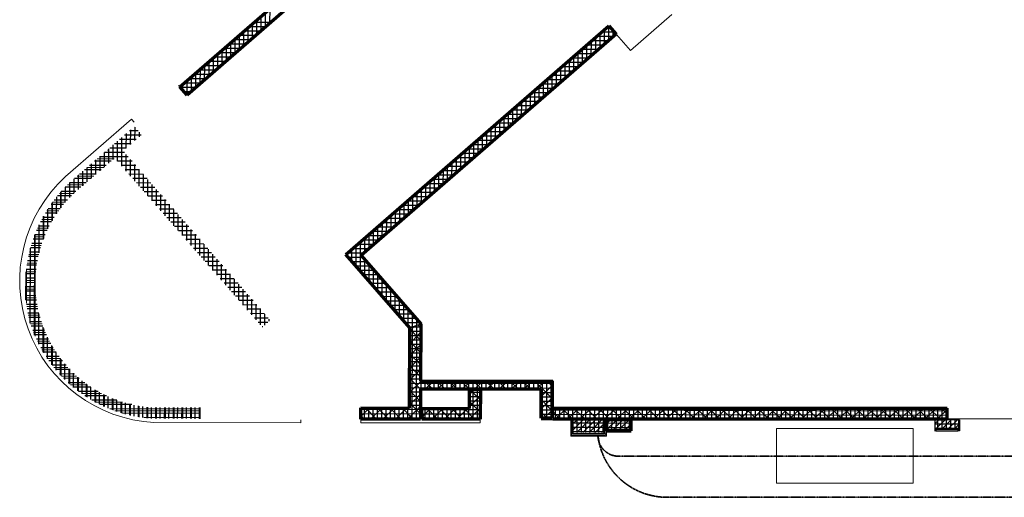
# Model space of a CAD drawing. Header units: millimetres. Extents: x 98667 to 994031, y -2704 to 533009.
# Tile 32 of 153: x 369573 to 387566, y 164648 to 173373. Entities that reach past the tile are written whole.
import ezdxf

# ---------------------------------------------------------------- set-up
doc = ezdxf.new("R2010")
doc.units = ezdxf.units.MM
doc.linetypes.add('DASHEDX2', pattern=[38.1, 25.4, -12.7])
doc.linetypes.add('HIDDEN', pattern=[0.375, 0.25, -0.125])
doc.layers.add('0_AIRLINE OFFICE', color=7, linetype='Continuous', lineweight=0, true_color=0x00c8fa)
for name, color, linetype, lineweight in [('0_F&B AREA', 3, 'Continuous', 0), ('A-DETL-MEDM', 2, 'Continuous', 20), ('A-FLOR-BELW', 2, 'DASHEDX2', 25), ('A-FLOR-PATT', 5, 'Continuous', 15), ('A-WALL-FNSH', 1, 'Continuous', 15), ('A-WALL-FULL', 6, 'Continuous', 70), ('A-WALL-PATT', 5, 'Continuous', 15), ('TDS - Facia line', 1, 'Continuous', 35)]:
    doc.layers.add(name, color=color, linetype=linetype, lineweight=lineweight)
doc.layers.add('A-WALL-PATT-50', color=5, linetype='Continuous')

msp = doc.modelspace()

# ---------------------------------------------------------------- linework, layer by layer
at = {"layer": '0_AIRLINE OFFICE', "color": 251}
for p, q in [((385901, 165904), (383401, 165904)), ((383401, 165904), (383401, 164904)), ((385901, 164904), (385901, 165904)), ((383401, 164904), (385901, 164904))]:
    msp.add_line(p, q, dxfattribs=at)
at = {"layer": '0_F&B AREA', "color": 251, "extrusion": (-1.11003e-08, 3.56116e-08, 1)}
for p, q in [((381489, 173465, 0), (380734, 172809, 0)), ((380481, 173100, 0), (375837, 169063, 0)), ((380734, 172809, 0), (380481, 173100, 0)), ((375837, 169063, 0), (376915, 167824, 0)), ((376915, 167824, 0), (376911, 166789, 0)), ((376911, 166789, 0), (379316, 166788, 0)), ((379316, 166788, 0), (379316, 166280, 0)), ((379316, 166280, 0), (386519, 166279, 0)), ((386519, 166279, 0), (386520, 166081, 0)), ((386520, 166081, 0), (403130, 166087, 0))]:
    msp.add_line(p, q, dxfattribs=at)
at = {"layer": 'A-DETL-MEDM', "color": 251, "linetype": 'ByBlock'}
for p, q in [((370410, 170508), (371614, 171555)), ((371663, 171499), (371614, 171555)), ((375808, 166078, 0), (375808, 166008)), ((377991, 166078, 0), (377991, 166008)), ((374708, 166009), (372027, 166017)), ((374708, 166063), (374708, 166009)), ((377991, 166008), (375808, 166008))]:
    msp.add_line(p, q, dxfattribs=at)
msp.add_arc((372162, 168602), 2589, 132.6323, 266.9996, dxfattribs=at)
at = {"layer": 'A-FLOR-BELW', "color": 251, "linetype": 'ByBlock'}
for p, q in [((379690, 166065, 0), (380250, 166065, 0)), ((379690, 165810, 0), (379690, 166065, 0)), ((380250, 166065, 0), (380250, 165810, 0)), ((380305, 166065, 0), (380295, 166065, 0)), ((380295, 166065, 0), (380295, 165865, 0)), ((380305, 165865, 0), (380305, 166065, 0)), ((380735, 165865, 0), (380735, 166065, 0)), ((380735, 166065, 0), (380745, 166065, 0)), ((380745, 166065, 0), (380745, 165865, 0)), ((386305, 166065, 0), (386295, 166065, 0)), ((386295, 166065, 0), (386295, 165865, 0)), ((386305, 165865, 0), (386305, 166065, 0)), ((386735, 166065, 0), (386520, 166065, 0)), ((386735, 165865, 0), (386735, 166065, 0)), ((386735, 166065, 0), (386745, 166065, 0)), ((386745, 166065, 0), (386745, 165865, 0)), ((380250, 165810, 0), (379690, 165810, 0)), ((380295, 165865, 0), (380305, 165865, 0)), ((380735, 165885, 0), (380305, 165885, 0)), ((380305, 165885, 0), (380305, 165875, 0)), ((380305, 165875, 0), (380315, 165875, 0)), ((380315, 165875, 0), (380315, 165865, 0)), ((380315, 165865, 0), (380725, 165865, 0)), ((380725, 165865, 0), (380725, 165875, 0)), ((380725, 165875, 0), (380735, 165875, 0)), ((380735, 165875, 0), (380735, 165885, 0)), ((380745, 165865, 0), (380735, 165865, 0)), ((386295, 165865, 0), (386305, 165865, 0)), ((386735, 165885, 0), (386305, 165885, 0)), ((386305, 165885, 0), (386305, 165875, 0)), ((386305, 165875, 0), (386315, 165875, 0)), ((386315, 165875, 0), (386315, 165865, 0)), ((386315, 165865, 0), (386725, 165865, 0)), ((386725, 165865, 0), (386725, 165875, 0)), ((386725, 165875, 0), (386735, 165875, 0)), ((386735, 165875, 0), (386735, 165885, 0)), ((386745, 165865, 0), (386735, 165865, 0))]:
    msp.add_line(p, q, dxfattribs=at)
at = {"layer": 'A-FLOR-PATT', "color": 251}
msp.add_line((402932, 166078, 0), (386520, 166080, 0), dxfattribs=at)
at = {"layer": 'A-FLOR-PATT', "color": 251, "linetype": 'Continuous'}
for p, q in [((379650, 165968, 0), (379646, 165967, 0)), ((379650, 165967, 0), (379647, 165971, 0)), ((379649, 165969, 0), (379649, 165973, 0)), ((379655, 166013, 0), (379651, 166015, 0)), ((379653, 166011, 0), (379652, 166015, 0)), ((379656, 166014, 0), (379653, 166012, 0)), ((379659, 166015, 0), (379655, 166015, 0)), ((379659, 166015, 0), (379656, 166019, 0)), ((379658, 166017, 0), (379658, 166021, 0)), ((380279, 165974, 0), (380275, 165974, 0)), ((380279, 165974, 0), (380276, 165977, 0)), ((380278, 165975, 0), (380278, 165979, 0)), ((380281, 165929, 0), (380281, 165935, 0)), ((380286, 165929, 0), (380281, 165934, 0)), ((380287, 165930, 0), (380281, 165929, 0)), ((380287, 165929, 0), (380282, 165931, 0)), ((380284, 165928, 0), (380283, 165931, 0)), ((380288, 166022, 0), (380284, 166021, 0)), ((380287, 165930, 0), (380284, 165928, 0)), ((380288, 166021, 0), (380285, 166025, 0)), ((380287, 166023, 0), (380287, 166027, 0)), ((380289, 166001, 0), (380290, 166007, 0)), ((380292, 166045, 0), (380290, 166049, 0)), ((380294, 166047, 0), (380290, 166048, 0)), ((380295, 166001, 0), (380290, 166007, 0)), ((380295, 166003, 0), (380290, 166002, 0)), ((380295, 166047, 0), (380291, 166045, 0)), ((379648, 165895, 0), (379645, 165896, 0)), ((379648, 165896, 0), (379645, 165894, 0)), ((379646, 165894, 0), (379645, 165895, 0)), ((379660, 165780, 0), (379656, 165780, 0)), ((379660, 165780, 0), (379657, 165784, 0)), ((379663, 165849, 0), (379659, 165851, 0)), ((379659, 165782, 0), (379659, 165786, 0)), ((379661, 165848, 0), (379660, 165852, 0)), ((379664, 165850, 0), (379661, 165848, 0)), ((379662, 165765, 0), (379662, 165770, 0)), ((379666, 165765, 0), (379662, 165769, 0)), ((379706, 165784, 0), (379702, 165784, 0)), ((379706, 165784, 0), (379705, 165785, 0)), ((379732, 165782, 0), (379727, 165784, 0)), ((379729, 165781, 0), (379728, 165785, 0)), ((379732, 165783, 0), (379729, 165781, 0)), ((379730, 165774, 0), (379730, 165780, 0)), ((379735, 165774, 0), (379730, 165779, 0)), ((379736, 165775, 0), (379730, 165775, 0)), ((379797, 165784, 0), (379797, 165785, 0)), ((379800, 165785, 0), (379798, 165785, 0)), ((379803, 165784, 0), (379802, 165785, 0)), ((379876, 165767, 0), (379872, 165768, 0)), ((379874, 165765, 0), (379873, 165769, 0)), ((379877, 165767, 0), (379874, 165765, 0)), ((379968, 165771, 0), (379963, 165773, 0)), ((379965, 165770, 0), (379964, 165774, 0)), ((379968, 165772, 0), (379965, 165770, 0)), ((379969, 165765, 0), (379969, 165765, 0)), ((380014, 165765, 0), (380012, 165767, 0)), ((380014, 165765, 0), (380015, 165769, 0)), ((380059, 165776, 0), (380054, 165778, 0)), ((380057, 165775, 0), (380055, 165779, 0)), ((380059, 165777, 0), (380056, 165775, 0)), ((380061, 165767, 0), (380057, 165767, 0)), ((380061, 165767, 0), (380058, 165771, 0)), ((380060, 165769, 0), (380060, 165773, 0)), ((380107, 165771, 0), (380103, 165771, 0)), ((380107, 165771, 0), (380104, 165775, 0)), ((380105, 165773, 0), (380106, 165777, 0)), ((380128, 165765, 0), (380128, 165770, 0)), ((380132, 165765, 0), (380128, 165769, 0)), ((380150, 165781, 0), (380146, 165783, 0)), ((380148, 165780, 0), (380147, 165784, 0)), ((380151, 165782, 0), (380148, 165780, 0)), ((380152, 165775, 0), (380148, 165775, 0)), ((380152, 165775, 0), (380149, 165779, 0)), ((380151, 165777, 0), (380151, 165781, 0)), ((380198, 165779, 0), (380194, 165779, 0)), ((380198, 165779, 0), (380195, 165782, 0)), ((380196, 165780, 0), (380197, 165784, 0)), ((380196, 165774, 0), (380196, 165780, 0)), ((380201, 165774, 0), (380196, 165779, 0)), ((380202, 165775, 0), (380196, 165774, 0)), ((380240, 165785, 0), (380239, 165785, 0)), ((380239, 165785, 0), (380239, 165785, 0)), ((380243, 165783, 0), (380240, 165783, 0)), ((380243, 165783, 0), (380241, 165785, 0)), ((380242, 165784, 0), (380242, 165785, 0)), ((380263, 165784, 0), (380263, 165785, 0)), ((380266, 165785, 0), (380264, 165785, 0)), ((380269, 165784, 0), (380268, 165785, 0)), ((380277, 165857, 0), (380275, 165859, 0)), ((380278, 165858, 0), (380275, 165858, 0)), ((380279, 165811, 0), (380275, 165813, 0)), ((380277, 165810, 0), (380276, 165814, 0)), ((380280, 165812, 0), (380277, 165810, 0)), ((380289, 165787, 0), (380285, 165786, 0)), ((380289, 165786, 0), (380286, 165790, 0)), ((380287, 165788, 0), (380288, 165792, 0)), ((380295, 165765, 0), (380290, 165767, 0)), ((380292, 165765, 0), (380291, 165768, 0)), ((380295, 165834, 0), (380294, 165834, 0)), ((380295, 165766, 0), (380294, 165765, 0)), ((380295, 165837, 0), (380295, 165838, 0))]:
    msp.add_line(p, q, dxfattribs=at)
at = {"layer": 'A-WALL-FNSH', "color": 251}
msp.add_line((372478, 172170), (372491, 172155), dxfattribs=at)
at = {"layer": 'A-WALL-FNSH', "color": 251, "linetype": 'ByBlock'}
for p, q in [((379645, 166055, 0), (379645, 166080, 0)), ((386520, 166080, 0), (386520, 166065, 0)), ((379101, 166065, 0), (379645, 166065, 0)), ((379645, 166055, 0), (379645, 165765, 0)), ((379665, 166055, 0), (379645, 166055, 0)), ((379665, 165785, 0), (379665, 166055, 0)), ((379690, 166065, 0), (386520, 166065, 0)), ((380295, 166065, 0), (380275, 166065, 0)), ((380275, 166065, 0), (380275, 165785, 0)), ((380295, 165765, 0), (380295, 166065, 0)), ((379645, 165765, 0), (380295, 165765, 0)), ((380275, 165785, 0), (379665, 165785, 0))]:
    msp.add_line(p, q, dxfattribs=at)
at = {"layer": 'A-WALL-FULL', "color": 251, "linetype": 'ByBlock'}
for p, q in [((372501, 172144), (377822, 176769)), ((377802, 176486), (372632, 171992)), ((375534, 169083), (380341, 173261)), ((380472, 173110), (375816, 169063)), ((380341, 173261), (380472, 173110)), ((372632, 171992), (372501, 172144)), ((376700, 167743), (375534, 169083)), ((375816, 169063), (376901, 167815)), ((376697, 166278), (376700, 167743)), ((376901, 167815), (376897, 166772)), ((376897, 166772), (379302, 166772)), ((377390, 166621), (376897, 166621)), ((376897, 166621), (376897, 166078)), ((376912, 166787, 0), (376898, 166787, 0)), ((379101, 166621), (377390, 166621)), ((377791, 166272), (377791, 166621)), ((377791, 166621), (377992, 166621)), ((377992, 166621), (377991, 166078)), ((379103, 166093), (379101, 166621)), ((379302, 166772), (379302, 166093)), ((375808, 166078), (375808, 166280)), ((375808, 166280), (376697, 166278)), ((376921, 166077), (376922, 166272)), ((376922, 166272), (377791, 166272)), ((379317, 166278, 0), (386520, 166278, 0)), ((386520, 166080, 0), (386520, 166278, 0)), ((376897, 166078), (375808, 166078)), ((377991, 166078), (376921, 166077)), ((379302, 166093), (379103, 166093)), ((379317, 166080, 0), (386520, 166080, 0)), ((380745, 166065, 0), (380295, 166065, 0)), ((380295, 166065, 0), (380295, 165865, 0)), ((380745, 165865, 0), (380745, 166065, 0)), ((380295, 165865, 0), (380745, 165865, 0))]:
    msp.add_line(p, q, dxfattribs=at)
at = {"layer": 'A-WALL-PATT', "color": 251, "linetype": 'Continuous'}
for p, q in [((374067, 173240), (374068, 173506)), ((373908, 173101), (373909, 173367)), ((373749, 172963), (373750, 173229)), ((374069, 173241), (373764, 173242)), ((380258, 172924), (380258, 173189)), ((380373, 173223), (380298, 173224)), ((380417, 173062), (380417, 173173)), ((373705, 172924), (373400, 172925)), ((373431, 172686), (373432, 172953)), ((373887, 173083), (373582, 173083)), ((373590, 172825), (373591, 173091)), ((380099, 172786), (380099, 173051)), ((380419, 173065), (380116, 173065)), ((373523, 172766), (373218, 172767)), ((373272, 172548), (373272, 172814)), ((380055, 172748), (379752, 172749)), ((379780, 172509), (379781, 172774)), ((380237, 172906), (379934, 172907)), ((379939, 172647), (379940, 172913)), ((373341, 172608), (373036, 172609)), ((373113, 172410), (373113, 172676)), ((379873, 172590), (379570, 172591)), ((379621, 172371), (379622, 172636)), ((372794, 172133), (372795, 172399)), ((373158, 172450), (372854, 172450)), ((372953, 172271), (372954, 172538)), ((379691, 172432), (379388, 172432)), ((379462, 172232), (379463, 172498)), ((372635, 171995), (372636, 172261)), ((372976, 172291), (372672, 172292)), ((379144, 171956), (379145, 172221)), ((379509, 172273), (379206, 172274)), ((379303, 172094), (379304, 172359)), ((372794, 172133), (372509, 172134)), ((378985, 171817), (378985, 172083)), ((379327, 172115), (379024, 172116)), ((378826, 171679), (378826, 171944)), ((379145, 171957), (378842, 171958)), ((378507, 171402), (378508, 171668)), ((378963, 171799), (378660, 171799)), ((378666, 171541), (378667, 171806)), ((378599, 171482), (378295, 171483)), ((378348, 171264), (378349, 171529)), ((378781, 171640), (378478, 171641)), ((371740, 171342), (371580, 171343)), ((371680, 171165), (371681, 171410)), ((378417, 171324), (378113, 171325)), ((378189, 171126), (378190, 171391)), ((371362, 170787), (371363, 171153)), ((371701, 171184), (371399, 171184)), ((371521, 171027), (371522, 171292)), ((378235, 171166), (377931, 171166)), ((378030, 170987), (378031, 171253)), ((371124, 170682), (371124, 170946)), ((371184, 170991), (371176, 170991)), ((371204, 170968), (371204, 171014)), ((371519, 171025), (371218, 171026)), ((377712, 170711), (377712, 170976)), ((378053, 171007), (377749, 171008)), ((377871, 170849), (377872, 171114)), ((370965, 170545), (370965, 170809)), ((371298, 170832), (370992, 170832)), ((371282, 170819), (371282, 170878)), ((371557, 170867), (371292, 170867)), ((371520, 170606), (371521, 170908)), ((377553, 170572), (377553, 170838)), ((377871, 170849), (377567, 170850)), ((370806, 170409), (370806, 170673)), ((371114, 170674), (370807, 170674)), ((371695, 170707), (371431, 170708)), ((371678, 170425), (371679, 170726)), ((377689, 170691), (377385, 170692)), ((377393, 170434), (377394, 170699)), ((370930, 170515), (370623, 170515)), ((370647, 170275), (370647, 170536)), ((371834, 170548), (371570, 170549)), ((371837, 170244), (371837, 170544)), ((377075, 170157), (377076, 170423)), ((377507, 170533), (377203, 170533)), ((377234, 170296), (377235, 170561)), ((370330, 169939), (370330, 170231)), ((370745, 170356), (370448, 170356)), ((370489, 170124), (370489, 170395)), ((371972, 170389), (371709, 170390)), ((372110, 170230), (371848, 170231)), ((371995, 170062), (371996, 170362)), ((377143, 170216), (376839, 170217)), ((376916, 170019), (376917, 170285)), ((377325, 170374), (377021, 170375)), ((370411, 170039), (370175, 170039)), ((370562, 170197), (370301, 170197)), ((372249, 170071), (371987, 170072)), ((372153, 169881), (372154, 170180)), ((376961, 170058), (376657, 170059)), ((376757, 169881), (376758, 170146)), ((370286, 169880), (370068, 169880)), ((370171, 169704), (370171, 170033)), ((372387, 169912), (372126, 169912)), ((372311, 169700), (372312, 169998)), ((376439, 169604), (376439, 169870)), ((376779, 169900), (376475, 169900)), ((376598, 169742), (376598, 170008)), ((370181, 169721), (369977, 169721)), ((370012, 169376), (370012, 169786)), ((372525, 169753), (372265, 169753)), ((372470, 169519), (372470, 169816)), ((376279, 169466), (376280, 169731)), ((376597, 169741), (376293, 169742)), ((370094, 169562), (369900, 169562)), ((372664, 169593), (372404, 169594)), ((372628, 169338), (372629, 169634)), ((376415, 169583), (376111, 169584)), ((376120, 169327), (376121, 169593)), ((370023, 169404), (369836, 169404)), ((369854, 167592), (369854, 169451)), ((372802, 169434), (372543, 169435)), ((372786, 169157), (372787, 169452)), ((375801, 168777), (375803, 169316)), ((376232, 169425), (375929, 169426)), ((375961, 169189), (375962, 169455)), ((369966, 169245), (369783, 169245)), ((372940, 169275), (372682, 169276)), ((372944, 168975), (372945, 169270)), ((375643, 168958), (375644, 169178)), ((376050, 169267), (375747, 169267)), ((369922, 169086), (369741, 169086)), ((373079, 169116), (372821, 169117)), ((373217, 168957), (372960, 168958)), ((373103, 168794), (373103, 169088)), ((375868, 169108), (375565, 169109)), ((369695, 168194), (369695, 168819)), ((369889, 168927), (369710, 168927)), ((373355, 168798), (373099, 168799)), ((373261, 168613), (373262, 168906)), ((375915, 168950), (375650, 168950)), ((376053, 168790), (375789, 168791)), ((375960, 168595), (375960, 168897)), ((369859, 168610), (369678, 168610)), ((369869, 168769), (369689, 168769)), ((373494, 168639), (373238, 168639)), ((373419, 168432), (373420, 168724)), ((376191, 168631), (375927, 168632)), ((376118, 168413), (376119, 168715)), ((369861, 168451), (369677, 168451)), ((373632, 168480), (373377, 168480)), ((373577, 168251), (373578, 168542)), ((376330, 168472), (376066, 168473)), ((376276, 168231), (376277, 168533)), ((369874, 168292), (369685, 168292)), ((373770, 168320), (373516, 168321)), ((373736, 168069), (373736, 168360)), ((376468, 168313), (376204, 168314)), ((376434, 168049), (376435, 168351)), ((369898, 168134), (369703, 168134)), ((373909, 168161), (373655, 168162)), ((373894, 167888), (373895, 168178)), ((376606, 168154), (376342, 168155)), ((376593, 167867), (376593, 168169)), ((369934, 167975), (369731, 167975)), ((374047, 168002), (373794, 168003)), ((374052, 167795), (374053, 167995)), ((376745, 167995), (376481, 167995)), ((376751, 167761), (376752, 167987)), ((369982, 167816), (369769, 167816)), ((370012, 167285), (370012, 167733)), ((374108, 167843), (373933, 167844)), ((376883, 167836), (376619, 167836)), ((376700, 167683), (376796, 167778)), ((376899, 167520), (376700, 167721)), ((376900, 167745), (376848, 167798)), ((370043, 167657), (369827, 167657)), ((376700, 167458), (376900, 167658)), ((370119, 167499), (369896, 167499)), ((370211, 167340), (369980, 167340)), ((370171, 167055), (370171, 167405)), ((376699, 167234), (376899, 167433)), ((376899, 167296), (376700, 167496)), ((370321, 167181), (370079, 167181)), ((370330, 166869), (370330, 167170)), ((376898, 167072), (376699, 167272)), ((376699, 167010), (376898, 167208)), ((370454, 167022), (370196, 167022)), ((370489, 166715), (370489, 166985)), ((376698, 166785), (376897, 166983)), ((376897, 166848), (376699, 167047)), ((370614, 166864), (370335, 166864)), ((370647, 166585), (370647, 166835)), ((376898, 166621), (376698, 166822)), ((370813, 166705), (370500, 166705)), ((370806, 166475), (370806, 166710)), ((376697, 166561), (376910, 166772)), ((377122, 166621), (376972, 166772)), ((376983, 166621), (377135, 166772)), ((377346, 166621), (377196, 166772)), ((377208, 166621), (377361, 166772)), ((377570, 166621), (377419, 166772)), ((377434, 166621), (377586, 166772)), ((377794, 166621), (377643, 166772)), ((377659, 166621), (377811, 166772)), ((377791, 166529), (377884, 166621)), ((377992, 166422), (377794, 166621)), ((378018, 166621), (377867, 166772)), ((377884, 166621), (378036, 166772)), ((378242, 166621), (378091, 166772)), ((378109, 166621), (378261, 166772)), ((378466, 166621), (378315, 166772)), ((378334, 166621), (378486, 166772)), ((378689, 166621), (378539, 166772)), ((378559, 166621), (378711, 166772)), ((378913, 166621), (378763, 166772)), ((378784, 166621), (378936, 166772)), ((379302, 166455), (378987, 166772)), ((379009, 166621), (379162, 166772)), ((379101, 166489), (379302, 166688)), ((379302, 166681), (379211, 166772)), ((371071, 166546), (370701, 166546)), ((370965, 166382), (370965, 166606)), ((371124, 166304), (371124, 166519)), ((371282, 166239), (371282, 166448)), ((376897, 166398), (376697, 166598)), ((376697, 166336), (376897, 166535)), ((377791, 166305), (377992, 166505)), ((379102, 166266), (379302, 166464)), ((371454, 166387), (370955, 166387)), ((371441, 166186), (371441, 166391)), ((371600, 166145), (371600, 166347)), ((371759, 166115), (371759, 166315)), ((371917, 166095), (371917, 166295)), ((372076, 166087), (372076, 166287)), ((372235, 166086), (372235, 166287)), ((372394, 166086), (372394, 166287)), ((372552, 166085), (372552, 166287)), ((372711, 166085), (372711, 166287)), ((372870, 166084), (372870, 166287)), ((375808, 166124), (375965, 166280)), ((376095, 166078), (375894, 166280)), ((375987, 166078), (376189, 166279)), ((376319, 166078), (376119, 166279)), ((376212, 166078), (376414, 166279)), ((376542, 166078), (376343, 166279)), ((376438, 166078), (376639, 166279)), ((376766, 166078), (376567, 166279)), ((376663, 166078), (376897, 166311)), ((376897, 166173), (376697, 166373)), ((376921, 166112), (377083, 166272)), ((377215, 166077), (377021, 166272)), ((377112, 166077), (377308, 166272)), ((377439, 166078), (377245, 166272)), ((377337, 166078), (377533, 166272)), ((377662, 166078), (377469, 166272)), ((377563, 166078), (377758, 166272)), ((377886, 166078), (377693, 166272)), ((377788, 166078), (377992, 166281)), ((377992, 166197), (377791, 166398)), ((379302, 166230), (379102, 166432)), ((379317, 166255), (379340, 166278)), ((379366, 166080), (379565, 166278)), ((379675, 166080), (379478, 166278)), ((379591, 166080), (379791, 166278)), ((379899, 166080), (379702, 166278)), ((379817, 166080), (380016, 166278)), ((380123, 166080), (379926, 166278)), ((380042, 166080), (380241, 166278)), ((380346, 166080), (380150, 166278)), ((380267, 166080), (380466, 166278)), ((380570, 166080), (380373, 166278)), ((380492, 166080), (380691, 166278)), ((380794, 166080), (380597, 166278)), ((380717, 166080), (380916, 166278)), ((381018, 166080), (380821, 166278)), ((380942, 166080), (381141, 166278)), ((381242, 166080), (381045, 166278)), ((381167, 166080), (381366, 166278)), ((381466, 166080), (381269, 166278)), ((381393, 166080), (381592, 166278)), ((381690, 166080), (381493, 166278)), ((381618, 166080), (381817, 166278)), ((381914, 166080), (381717, 166278)), ((381843, 166080), (382042, 166278)), ((382138, 166080), (381941, 166278)), ((382068, 166080), (382267, 166278)), ((382361, 166080), (382165, 166278)), ((382293, 166080), (382492, 166278)), ((382585, 166080), (382388, 166278)), ((382518, 166080), (382717, 166278)), ((382809, 166080), (382612, 166278)), ((382743, 166080), (382942, 166278)), ((383033, 166080), (382836, 166278)), ((382968, 166080), (383168, 166278)), ((383257, 166080), (383060, 166278)), ((383194, 166080), (383393, 166278)), ((383481, 166080), (383284, 166278)), ((383419, 166080), (383618, 166278)), ((383705, 166080), (383508, 166278)), ((383644, 166080), (383843, 166278)), ((383929, 166080), (383732, 166278)), ((383869, 166080), (384068, 166278)), ((384153, 166080), (383956, 166278)), ((384094, 166080), (384293, 166278)), ((384377, 166080), (384180, 166278)), ((384319, 166080), (384518, 166278)), ((384600, 166080), (384403, 166278)), ((384544, 166080), (384743, 166278)), ((384824, 166080), (384627, 166278)), ((384769, 166080), (384969, 166278)), ((385048, 166080), (384851, 166278)), ((384995, 166080), (385194, 166278)), ((385272, 166080), (385075, 166278)), ((385220, 166080), (385419, 166278)), ((385496, 166080), (385299, 166278)), ((385445, 166080), (385644, 166278)), ((385720, 166080), (385523, 166278)), ((385670, 166080), (385869, 166278)), ((385944, 166080), (385747, 166278)), ((385895, 166080), (386094, 166278)), ((386168, 166080), (385971, 166278)), ((386120, 166080), (386319, 166278)), ((386392, 166080), (386195, 166278)), ((386520, 166176), (386418, 166278)), ((372878, 166229), (371311, 166229)), ((375871, 166078), (375808, 166141)), ((376888, 166078), (376897, 166087)), ((376992, 166077), (376921, 166148)), ((379214, 166093), (379103, 166205)), ((379154, 166093), (379302, 166240)), ((379451, 166080), (379317, 166215)), ((386345, 166080), (386520, 166254)), ((379690, 165995, 0), (379760, 166065, 0)), ((379690, 165882, 0), (379873, 166065, 0)), ((379755, 165835, 0), (379985, 166065, 0)), ((379867, 165835, 0), (380097, 166065, 0)), ((379979, 165835, 0), (380209, 166065, 0)), ((380092, 165835, 0), (380250, 165993, 0)), ((380305, 165998), (380372, 166065)), ((380305, 165886), (380485, 166065)), ((380417, 165885), (380597, 166065)), ((380529, 165885), (380709, 166065)), ((380641, 165885), (380735, 165979)), ((386305, 165998), (386372, 166065)), ((386305, 165886), (386485, 166065)), ((386417, 165885), (386597, 166065)), ((386529, 165885), (386709, 166065)), ((386641, 165885), (386735, 165979)), ((380204, 165835, 0), (380250, 165881, 0))]:
    msp.add_line(p, q, dxfattribs=at)
at = {"layer": 'A-WALL-PATT', "color": 251, "linetype": 'ByBlock'}
msp.add_line((376700, 167743), (376901, 167815), dxfattribs=at)
at = {"layer": 'A-WALL-PATT-50', "color": 251, "linetype": 'Continuous'}
for p, q in [((374067, 173240), (374068, 173506)), ((374147, 173309), (374148, 173575)), ((373829, 173032), (373829, 173298)), ((374160, 173320), (373855, 173321)), ((373908, 173101), (373909, 173367)), ((373988, 173171), (373989, 173437)), ((373670, 172894), (373670, 173160)), ((373978, 173162), (373673, 173163)), ((373749, 172963), (373750, 173229)), ((374069, 173241), (373764, 173242)), ((380178, 172855), (380179, 173120)), ((380442, 173144), (380207, 173145)), ((380258, 172924), (380258, 173189)), ((380373, 173223), (380298, 173224)), ((380337, 172993), (380338, 173258)), ((380417, 173062), (380417, 173173)), ((373705, 172924), (373400, 172925)), ((373431, 172686), (373432, 172953)), ((373796, 173004), (373491, 173004)), ((373510, 172756), (373511, 173022)), ((373887, 173083), (373582, 173083)), ((373590, 172825), (373591, 173091)), ((380019, 172717), (380020, 172982)), ((380328, 172985), (380025, 172986)), ((380099, 172786), (380099, 173051)), ((380419, 173065), (380116, 173065)), ((373192, 172479), (373193, 172745)), ((373523, 172766), (373218, 172767)), ((373272, 172548), (373272, 172814)), ((373614, 172845), (373309, 172846)), ((373351, 172617), (373352, 172883)), ((380055, 172748), (379752, 172749)), ((379780, 172509), (379781, 172774)), ((380146, 172827), (379843, 172828)), ((379860, 172578), (379861, 172843)), ((380237, 172906), (379934, 172907)), ((379939, 172647), (379940, 172913)), ((373033, 172341), (373034, 172607)), ((373341, 172608), (373036, 172609)), ((373113, 172410), (373113, 172676)), ((373432, 172687), (373127, 172688)), ((379542, 172302), (379542, 172567)), ((379873, 172590), (379570, 172591)), ((379621, 172371), (379622, 172636)), ((379964, 172669), (379661, 172670)), ((379701, 172440), (379702, 172705)), ((372794, 172133), (372795, 172399)), ((373158, 172450), (372854, 172450)), ((372874, 172202), (372875, 172468)), ((373249, 172529), (372945, 172530)), ((372953, 172271), (372954, 172538)), ((379383, 172163), (379383, 172428)), ((379691, 172432), (379388, 172432)), ((379462, 172232), (379463, 172498)), ((379782, 172511), (379479, 172512)), ((372885, 172212), (372581, 172213)), ((372635, 171995), (372636, 172261)), ((372976, 172291), (372672, 172292)), ((372715, 172064), (372715, 172330)), ((373067, 172371), (372763, 172371)), ((379418, 172194), (379115, 172195)), ((379144, 171956), (379145, 172221)), ((379509, 172273), (379206, 172274)), ((379223, 172025), (379224, 172290)), ((379600, 172352), (379297, 172353)), ((379303, 172094), (379304, 172359)), ((372794, 172133), (372509, 172134)), ((372556, 172080), (372556, 172192)), ((372703, 172054), (372578, 172054)), ((379236, 172036), (378933, 172037)), ((378985, 171817), (378985, 172083)), ((379327, 172115), (379024, 172116)), ((379064, 171887), (379065, 172152)), ((378746, 171610), (378747, 171875)), ((379054, 171878), (378751, 171879)), ((378826, 171679), (378826, 171944)), ((379145, 171957), (378842, 171958)), ((378905, 171748), (378906, 172014)), ((378507, 171402), (378508, 171668)), ((378872, 171720), (378569, 171720)), ((378587, 171472), (378588, 171737)), ((378963, 171799), (378660, 171799)), ((378666, 171541), (378667, 171806)), ((378599, 171482), (378295, 171483)), ((378348, 171264), (378349, 171529)), ((378690, 171561), (378387, 171562)), ((378428, 171333), (378428, 171599)), ((378781, 171640), (378478, 171641)), ((371740, 171342), (371580, 171343)), ((371601, 171096), (371602, 171362)), ((371671, 171422), (371670, 171422)), ((371680, 171165), (371681, 171410)), ((371760, 171235), (371760, 171319)), ((378109, 171057), (378110, 171322)), ((378417, 171324), (378113, 171325)), ((378189, 171126), (378190, 171391)), ((378508, 171403), (378204, 171404)), ((378269, 171195), (378269, 171460)), ((371362, 170787), (371363, 171153)), ((371701, 171184), (371399, 171184)), ((371441, 170697), (371442, 171223)), ((371792, 171263), (371489, 171264)), ((371521, 171027), (371522, 171292)), ((378235, 171166), (377931, 171166)), ((377950, 170918), (377951, 171184)), ((378326, 171245), (378022, 171246)), ((378030, 170987), (378031, 171253)), ((371123, 170682), (371124, 170947)), ((371223, 170947), (371125, 170947)), ((371203, 170751), (371204, 170969)), ((371204, 170968), (371204, 171014)), ((371519, 171025), (371218, 171026)), ((371488, 170946), (371222, 170947)), ((371283, 170878), (371283, 171084)), ((371610, 171105), (371308, 171105)), ((377712, 170711), (377712, 170976)), ((378053, 171007), (377749, 171008)), ((377791, 170780), (377792, 171045)), ((378144, 171087), (377840, 171087)), ((377871, 170849), (377872, 171114)), ((371246, 170788), (370941, 170789)), ((370964, 170545), (370965, 170810)), ((371291, 170867), (371033, 170868)), ((371044, 170613), (371045, 170878)), ((371283, 170819), (371283, 170877)), ((371557, 170867), (371292, 170867)), ((371626, 170787), (371361, 170788)), ((371520, 170606), (371521, 170908)), ((371599, 170515), (371600, 170817)), ((377473, 170503), (377474, 170769)), ((377780, 170770), (377476, 170771)), ((377553, 170572), (377553, 170838)), ((377871, 170849), (377567, 170850)), ((377632, 170642), (377633, 170907)), ((377962, 170928), (377658, 170929)), ((370726, 170339), (370726, 170604)), ((371063, 170630), (370757, 170631)), ((370805, 170408), (370806, 170672)), ((371155, 170709), (370849, 170710)), ((370885, 170476), (370885, 170741)), ((371695, 170707), (371431, 170708)), ((371765, 170628), (371500, 170629)), ((371678, 170425), (371679, 170726)), ((371757, 170334), (371758, 170635)), ((377598, 170612), (377294, 170613)), ((377314, 170365), (377315, 170630)), ((377689, 170691), (377385, 170692)), ((377393, 170434), (377394, 170699)), ((370566, 170202), (370567, 170467)), ((370879, 170472), (370574, 170472)), ((370646, 170274), (370647, 170535)), ((370971, 170551), (370666, 170551)), ((371834, 170548), (371570, 170549)), ((371903, 170469), (371639, 170469)), ((371837, 170244), (371837, 170544)), ((371916, 170153), (371917, 170453)), ((377075, 170157), (377076, 170423)), ((377416, 170454), (377112, 170454)), ((377155, 170227), (377155, 170492)), ((377507, 170533), (377203, 170533)), ((377234, 170296), (377235, 170561)), ((370328, 169936), (370328, 170229)), ((370601, 170234), (370333, 170235)), ((370407, 170035), (370408, 170316)), ((370693, 170313), (370407, 170314)), ((370787, 170392), (370486, 170393)), ((370487, 170122), (370488, 170394)), ((371972, 170389), (371709, 170390)), ((372041, 170310), (371778, 170310)), ((372110, 170230), (371848, 170231)), ((371995, 170062), (371996, 170362)), ((372074, 169972), (372075, 170271)), ((377143, 170216), (376839, 170217)), ((376916, 170019), (376917, 170285)), ((377234, 170295), (376930, 170296)), ((376996, 170088), (376996, 170354)), ((377325, 170374), (377021, 170375)), ((370444, 170076), (370203, 170077)), ((370248, 169826), (370249, 170135)), ((370519, 170155), (370266, 170156)), ((372180, 170150), (371917, 170151)), ((372249, 170071), (371987, 170072)), ((372153, 169881), (372154, 170180)), ((372232, 169791), (372233, 170089)), ((376961, 170058), (376657, 170059)), ((376677, 169812), (376678, 170077)), ((377052, 170137), (376748, 170138)), ((376757, 169881), (376758, 170146)), ((376836, 169950), (376837, 170215)), ((370088, 169550), (370089, 169914)), ((370313, 169917), (370092, 169918)), ((370375, 169997), (370146, 169997)), ((370168, 169699), (370169, 170030)), ((372318, 169991), (372056, 169992)), ((372387, 169912), (372126, 169912)), ((372311, 169700), (372312, 169998)), ((372390, 169609), (372391, 169907)), ((376439, 169604), (376439, 169870)), ((376779, 169900), (376475, 169900)), ((376518, 169673), (376519, 169939)), ((376870, 169979), (376566, 169980)), ((376598, 169742), (376598, 170008)), ((370157, 169680), (369956, 169680)), ((370204, 169759), (369998, 169760)), ((370009, 169366), (370010, 169781)), ((370256, 169838), (370043, 169839)), ((372456, 169832), (372195, 169833)), ((372525, 169753), (372265, 169753)), ((372470, 169519), (372470, 169816)), ((372549, 169428), (372550, 169725)), ((376279, 169466), (376280, 169731)), ((376597, 169741), (376293, 169742)), ((376359, 169535), (376360, 169800)), ((376688, 169821), (376384, 169821)), ((370075, 169521), (369882, 169522)), ((370114, 169601), (369918, 169601)), ((369928, 169114), (369930, 169627)), ((372595, 169673), (372334, 169674)), ((372664, 169593), (372404, 169594)), ((372733, 169514), (372473, 169515)), ((372628, 169338), (372629, 169634)), ((372707, 169247), (372708, 169543)), ((376323, 169504), (376020, 169505)), ((376041, 169258), (376041, 169524)), ((376415, 169583), (376111, 169584)), ((376120, 169327), (376121, 169593)), ((376200, 169397), (376201, 169662)), ((376506, 169662), (376202, 169663)), ((370007, 169363), (369821, 169363)), ((369845, 167613), (369850, 169442)), ((370039, 169442), (369850, 169442)), ((372802, 169434), (372543, 169435)), ((372871, 169355), (372612, 169356)), ((372786, 169157), (372787, 169452)), ((372865, 169066), (372866, 169361)), ((375801, 168777), (375803, 169316)), ((376141, 169346), (375838, 169347)), ((375882, 169120), (375882, 169385)), ((376232, 169425), (375929, 169426)), ((375961, 169189), (375962, 169455)), ((369766, 167827), (369770, 169199)), ((369953, 169204), (369771, 169205)), ((369979, 169283), (369795, 169284)), ((372940, 169275), (372682, 169276)), ((373010, 169196), (372751, 169196)), ((372944, 168975), (372945, 169270)), ((373023, 168885), (373024, 169179)), ((375643, 168958), (375644, 169178)), ((375959, 169188), (375656, 169188)), ((375722, 168867), (375723, 169247)), ((376050, 169267), (375747, 169267)), ((369896, 168966), (369717, 168967)), ((369912, 169045), (369733, 169046)), ((369931, 169125), (369751, 169125)), ((373079, 169116), (372821, 169117)), ((373148, 169037), (372890, 169037)), ((373217, 168957), (372960, 168958)), ((373103, 168794), (373103, 169088)), ((373182, 168704), (373183, 168997)), ((375564, 169049), (375564, 169109)), ((375868, 169108), (375565, 169109)), ((375845, 169029), (375581, 169030)), ((375880, 168686), (375881, 168988)), ((369873, 168807), (369694, 168808)), ((369883, 168887), (369704, 168887)), ((373286, 168877), (373029, 168878)), ((373355, 168798), (373099, 168799)), ((373261, 168613), (373262, 168906)), ((373340, 168522), (373341, 168815)), ((375915, 168950), (375650, 168950)), ((375984, 168870), (375719, 168871)), ((376053, 168790), (375789, 168791)), ((375960, 168595), (375960, 168897)), ((376039, 168504), (376040, 168806)), ((369860, 168649), (369680, 168649)), ((369865, 168728), (369686, 168729)), ((369688, 168257), (369689, 168770)), ((373425, 168718), (373168, 168719)), ((373494, 168639), (373238, 168639)), ((373419, 168432), (373420, 168724)), ((373498, 168341), (373499, 168633)), ((376122, 168711), (375858, 168712)), ((376191, 168631), (375927, 168632)), ((376118, 168413), (376119, 168715)), ((376197, 168322), (376198, 168624)), ((369859, 168490), (369676, 168490)), ((369859, 168569), (369677, 168570)), ((373563, 168559), (373307, 168560)), ((373632, 168480), (373377, 168480)), ((373577, 168251), (373578, 168542)), ((373656, 168160), (373657, 168451)), ((376260, 168552), (375997, 168552)), ((376330, 168472), (376066, 168473)), ((376276, 168231), (376277, 168533)), ((376355, 168140), (376356, 168442)), ((369863, 168411), (369678, 168411)), ((369870, 168331), (369682, 168332)), ((369879, 168252), (369688, 168252)), ((373701, 168400), (373446, 168401)), ((373770, 168320), (373516, 168321)), ((373840, 168241), (373585, 168242)), ((373736, 168069), (373736, 168360)), ((373815, 167979), (373816, 168269)), ((376399, 168393), (376135, 168393)), ((376468, 168313), (376204, 168314)), ((376434, 168049), (376435, 168351)), ((376513, 167958), (376514, 168260)), ((369891, 168172), (369697, 168173)), ((369906, 168093), (369709, 168093)), ((373909, 168161), (373655, 168162)), ((373978, 168082), (373724, 168082)), ((373894, 167888), (373895, 168178)), ((373973, 167798), (373974, 168086)), ((376537, 168233), (376273, 168234)), ((376606, 168154), (376342, 168155)), ((376675, 168074), (376412, 168075)), ((376593, 167867), (376593, 168169)), ((376672, 167776), (376673, 168078)), ((369924, 168014), (369723, 168014)), ((369945, 167934), (369740, 167935)), ((369924, 167444), (369925, 168008)), ((374047, 168002), (373794, 168003)), ((374116, 167923), (373863, 167923)), ((374052, 167795), (374053, 167995)), ((374132, 167864), (374132, 167904)), ((376745, 167995), (376481, 167995)), ((376814, 167915), (376550, 167916)), ((376751, 167761), (376752, 167987)), ((376830, 167790), (376831, 167896)), ((369969, 167855), (369759, 167855)), ((369997, 167775), (369783, 167776)), ((370003, 167301), (370004, 167755)), ((374108, 167843), (373933, 167844)), ((374017, 167764), (374002, 167764)), ((376883, 167836), (376619, 167836)), ((376739, 167757), (376688, 167757)), ((376900, 167756), (376738, 167757)), ((376746, 166078), (376751, 167761)), ((376826, 166078), (376830, 167791)), ((370027, 167696), (369811, 167696)), ((370062, 167616), (369843, 167617)), ((370100, 167537), (369878, 167537)), ((370082, 167177), (370083, 167571)), ((376900, 167677), (376700, 167677)), ((376900, 167597), (376700, 167598)), ((376899, 167518), (376700, 167519)), ((370141, 167457), (369917, 167458)), ((370187, 167378), (369958, 167378)), ((370161, 167068), (370162, 167421)), ((376899, 167359), (376699, 167360)), ((376899, 167439), (376700, 167439)), ((370238, 167298), (370004, 167299)), ((370293, 167219), (370054, 167219)), ((370240, 166969), (370241, 167294)), ((370319, 166880), (370320, 167183)), ((376899, 167280), (376699, 167280)), ((376898, 167201), (376699, 167201)), ((370354, 167139), (370108, 167140)), ((370420, 167060), (370167, 167060)), ((370493, 166980), (370230, 166981)), ((370398, 166799), (370399, 167084)), ((370477, 166725), (370478, 166996)), ((376898, 167121), (376699, 167122)), ((376898, 167042), (376699, 167042)), ((370574, 166900), (370300, 166901)), ((370663, 166821), (370376, 166822)), ((370557, 166657), (370557, 166916)), ((370636, 166594), (370637, 166844)), ((376897, 166962), (376698, 166963)), ((376897, 166883), (376698, 166884)), ((376897, 166804), (376698, 166804)), ((370763, 166741), (370458, 166742)), ((370876, 166662), (370550, 166662)), ((370715, 166536), (370716, 166778)), ((370794, 166483), (370795, 166718)), ((370874, 166434), (370874, 166663)), ((379302, 166718), (376698, 166725)), ((379302, 166638), (376698, 166645)), ((376907, 166621), (376907, 166772)), ((376986, 166621), (376986, 166772)), ((377065, 166621), (377066, 166772)), ((377145, 166621), (377145, 166772)), ((377224, 166621), (377225, 166772)), ((377303, 166621), (377304, 166772)), ((377383, 166621), (377383, 166772)), ((377462, 166621), (377463, 166772)), ((377542, 166621), (377542, 166772)), ((377621, 166621), (377621, 166772)), ((377700, 166621), (377701, 166772)), ((377780, 166621), (377780, 166772)), ((377858, 166078), (377859, 166621)), ((377859, 166621), (377860, 166772)), ((377937, 166078), (377938, 166621)), ((377938, 166621), (377939, 166772)), ((378018, 166621), (378018, 166772)), ((378097, 166621), (378098, 166772)), ((378177, 166621), (378177, 166772)), ((378256, 166621), (378256, 166772)), ((378335, 166621), (378336, 166772)), ((378415, 166621), (378415, 166772)), ((378494, 166621), (378495, 166772)), ((378573, 166621), (378574, 166772)), ((378653, 166621), (378653, 166772)), ((378732, 166621), (378733, 166772)), ((378812, 166621), (378812, 166772)), ((378891, 166621), (378891, 166772)), ((378970, 166621), (378971, 166772)), ((379050, 166621), (379050, 166772)), ((379128, 166093), (379130, 166772)), ((379207, 166093), (379209, 166772)), ((379286, 166093), (379288, 166772)), ((371006, 166582), (370650, 166583)), ((371160, 166502), (370763, 166503)), ((370953, 166389), (370953, 166613)), ((371032, 166347), (371033, 166567)), ((371111, 166309), (371112, 166525)), ((371191, 166275), (371191, 166487)), ((371270, 166244), (371271, 166453)), ((376897, 166566), (376697, 166566)), ((376897, 166486), (376697, 166487)), ((377992, 166563), (377791, 166563)), ((377992, 166483), (377791, 166484)), ((379302, 166559), (379101, 166559)), ((379302, 166480), (379101, 166480)), ((371351, 166422), (370891, 166423)), ((371622, 166342), (371040, 166344)), ((372878, 166259), (371218, 166264)), ((371349, 166215), (371350, 166423)), ((371429, 166190), (371429, 166395)), ((371508, 166168), (371508, 166371)), ((371587, 166148), (371588, 166350)), ((371666, 166131), (371667, 166332)), ((371746, 166117), (371746, 166317)), ((371825, 166105), (371826, 166305)), ((371905, 166096), (371905, 166296)), ((371984, 166089), (371984, 166289)), ((372063, 166087), (372064, 166287)), ((372143, 166086), (372143, 166287)), ((372222, 166086), (372223, 166287)), ((372301, 166086), (372302, 166287)), ((372381, 166086), (372381, 166287)), ((372460, 166085), (372461, 166287)), ((372539, 166085), (372540, 166287)), ((372619, 166085), (372619, 166287)), ((372698, 166085), (372699, 166287)), ((372778, 166084), (372778, 166287)), ((372857, 166084), (372858, 166287)), ((375873, 166078), (375874, 166280)), ((375953, 166078), (375953, 166280)), ((376032, 166078), (376033, 166280)), ((376111, 166078), (376112, 166279)), ((376191, 166078), (376191, 166279)), ((376270, 166078), (376271, 166279)), ((376349, 166078), (376350, 166279)), ((376429, 166078), (376429, 166279)), ((376508, 166078), (376509, 166279)), ((376588, 166078), (376588, 166279)), ((376667, 166078), (376668, 166278)), ((376897, 166407), (376697, 166407)), ((376897, 166327), (376697, 166328)), ((376984, 166077), (376985, 166272)), ((377064, 166077), (377064, 166272)), ((377143, 166077), (377144, 166272)), ((377223, 166077), (377223, 166272)), ((377302, 166077), (377303, 166272)), ((377381, 166078), (377382, 166272)), ((377461, 166078), (377461, 166272)), ((377540, 166078), (377541, 166272)), ((377619, 166078), (377620, 166272)), ((377699, 166078), (377699, 166272)), ((377778, 166078), (377779, 166272)), ((377992, 166404), (377791, 166404)), ((377992, 166324), (377791, 166325)), ((379302, 166400), (379102, 166401)), ((379302, 166321), (379102, 166321)), ((379366, 166080), (379366, 166278)), ((379445, 166080), (379446, 166278)), ((379525, 166080), (379525, 166278)), ((379604, 166080), (379604, 166278)), ((379683, 166080), (379684, 166278)), ((379763, 166080), (379763, 166278)), ((379842, 166080), (379843, 166278)), ((379921, 166080), (379922, 166278)), ((380001, 166080), (380001, 166278)), ((380080, 166080), (380081, 166278)), ((380160, 166080), (380160, 166278)), ((380239, 166080), (380239, 166278)), ((380318, 166080), (380319, 166278)), ((380398, 166080), (380398, 166278)), ((380477, 166080), (380478, 166278)), ((380556, 166080), (380557, 166278)), ((380636, 166080), (380636, 166278)), ((380715, 166080), (380716, 166278)), ((380795, 166080), (380795, 166278)), ((380874, 166080), (380874, 166278)), ((380953, 166080), (380954, 166278)), ((381033, 166080), (381033, 166278)), ((381112, 166080), (381113, 166278)), ((381191, 166080), (381192, 166278)), ((381271, 166080), (381271, 166278)), ((381350, 166080), (381351, 166278)), ((381430, 166080), (381430, 166278)), ((381509, 166080), (381509, 166278)), ((381588, 166080), (381589, 166278)), ((381668, 166080), (381668, 166278)), ((381747, 166080), (381748, 166278)), ((381826, 166080), (381827, 166278)), ((381906, 166080), (381906, 166278)), ((381985, 166080), (381986, 166278)), ((382065, 166080), (382065, 166278)), ((382144, 166080), (382144, 166278)), ((382223, 166080), (382224, 166278)), ((382303, 166080), (382303, 166278)), ((382382, 166080), (382383, 166278)), ((382461, 166080), (382462, 166278)), ((382541, 166080), (382541, 166278)), ((382620, 166080), (382621, 166278)), ((382700, 166080), (382700, 166278)), ((382779, 166080), (382779, 166278)), ((382858, 166080), (382859, 166278)), ((382938, 166080), (382938, 166278)), ((383017, 166080), (383018, 166278)), ((383096, 166080), (383097, 166278)), ((383176, 166080), (383176, 166278)), ((383255, 166080), (383256, 166278)), ((383335, 166080), (383335, 166278)), ((383414, 166080), (383414, 166278)), ((383493, 166080), (383494, 166278)), ((383573, 166080), (383573, 166278)), ((383652, 166080), (383653, 166278)), ((383731, 166080), (383732, 166278)), ((383811, 166080), (383811, 166278)), ((383890, 166080), (383891, 166278)), ((383970, 166080), (383970, 166278)), ((384049, 166080), (384049, 166278)), ((384128, 166080), (384129, 166278)), ((384208, 166080), (384208, 166278)), ((384287, 166080), (384288, 166278)), ((384366, 166080), (384367, 166278)), ((384446, 166080), (384446, 166278)), ((384525, 166080), (384526, 166278)), ((384605, 166080), (384605, 166278)), ((384684, 166080), (384684, 166278)), ((384763, 166080), (384764, 166278)), ((384843, 166080), (384843, 166278)), ((384922, 166080), (384923, 166278)), ((385001, 166080), (385002, 166278)), ((385081, 166080), (385081, 166278)), ((385160, 166080), (385161, 166278)), ((385240, 166080), (385240, 166278)), ((385319, 166080), (385319, 166278)), ((385398, 166080), (385399, 166278)), ((385478, 166080), (385478, 166278)), ((385557, 166080), (385558, 166278)), ((385636, 166080), (385637, 166278)), ((385716, 166080), (385716, 166278)), ((385795, 166080), (385796, 166278)), ((385875, 166080), (385875, 166278)), ((385954, 166080), (385954, 166278)), ((386033, 166080), (386034, 166278)), ((386113, 166080), (386113, 166278)), ((386192, 166080), (386193, 166278)), ((386271, 166080), (386272, 166278)), ((386351, 166080), (386351, 166278)), ((386430, 166080), (386431, 166278)), ((386510, 166080), (386510, 166278)), ((372878, 166180), (371450, 166184)), ((372878, 166100), (371839, 166103)), ((376897, 166248), (375808, 166251)), ((376897, 166169), (375808, 166172)), ((376897, 166089), (375808, 166092)), ((377992, 166166), (376921, 166169)), ((377991, 166086), (376921, 166089)), ((377992, 166245), (376922, 166248)), ((379302, 166241), (379103, 166242)), ((379302, 166162), (379103, 166163)), ((386520, 166222), (379317, 166241)), ((386520, 166142), (379317, 166162)), ((380097, 166080), (379317, 166083)), ((380250, 166001, 0), (379690, 166002, 0)), ((380250, 165921, 0), (379690, 165923, 0)), ((379762, 165835, 0), (379763, 166065, 0)), ((379841, 165835, 0), (379842, 166065, 0)), ((379921, 165835, 0), (379921, 166065, 0)), ((380000, 165835, 0), (380001, 166065, 0)), ((380079, 165835, 0), (380080, 166065, 0)), ((380159, 165835, 0), (380159, 166065, 0)), ((380238, 165835, 0), (380239, 166065, 0)), ((380735, 165999), (380305, 166001)), ((380735, 165920), (380305, 165921)), ((380318, 165885), (380318, 166065)), ((380397, 165885), (380398, 166065)), ((380476, 165885), (380477, 166065)), ((380556, 165885), (380556, 166065)), ((380635, 165885), (380636, 166065)), ((380715, 165885), (380715, 166065)), ((386735, 166062), (386305, 166063)), ((386735, 165983), (386305, 165984)), ((386735, 165903), (386305, 165905)), ((386350, 165885), (386351, 166065)), ((386430, 165885), (386430, 166065)), ((386509, 165885), (386509, 166065)), ((386588, 165885), (386589, 166065)), ((386668, 165885), (386668, 166065)), ((380250, 165842, 0), (379690, 165843, 0))]:
    msp.add_line(p, q, dxfattribs=at)
at = {"layer": 'A-WALL-PATT-50', "color": 251}
msp.add_line((376700, 167743), (376901, 167815), dxfattribs=at)
at = {"layer": 'TDS - Facia line', "color": 251, "linetype": 'HIDDEN'}
for p, q in [((380520, 165398), (402904, 165407)), ((381424, 164648), (402904, 164657))]:
    msp.add_line(p, q, dxfattribs=at)
for centre, radius, start, end in [((381403, 165919), 1270, 186.3348, 270.9702), ((380520, 165778), 380, 180, 270.0033)]:
    msp.add_arc(centre, radius, start, end, dxfattribs=at)

doc.saveas('drawing.dxf')
